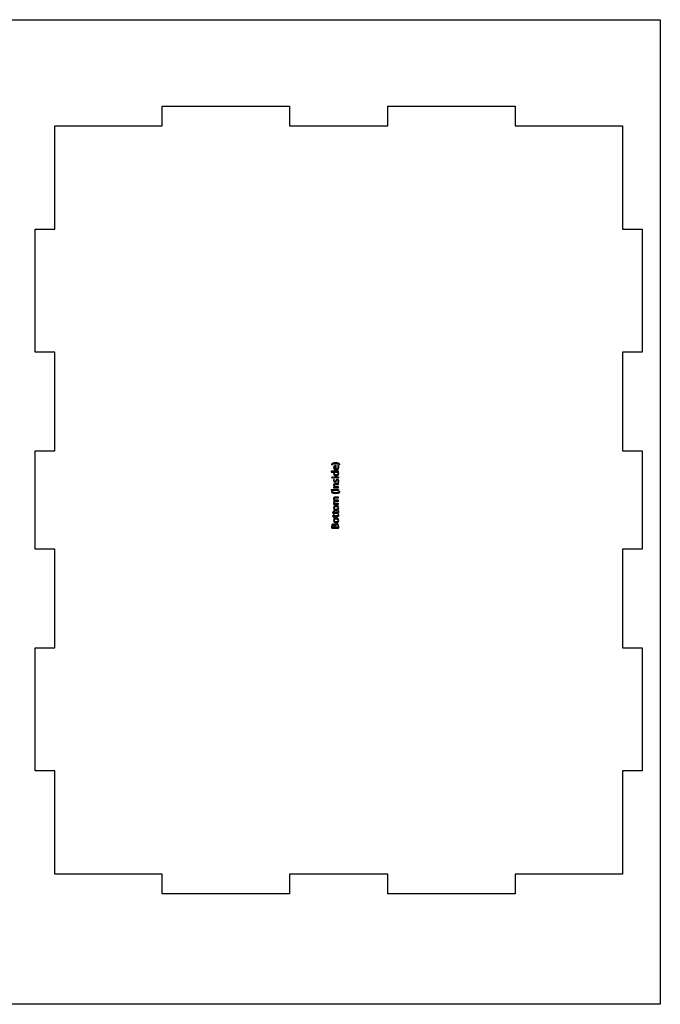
# Model space of a CAD drawing. Extents: x -1119 to 554, y -508 to 342.
# Tile 4 of 4: x 0 to 554, y -508 to 342. Entities that reach past the tile are written whole.
import ezdxf

# ---------------------------------------------------------------- set-up
doc = ezdxf.new("R2010")
doc.units = 0
doc.header["$MEASUREMENT"] = 0
doc.layers.add('LAYER_1', color=7, linetype='CONTINUOUS')

# ---------------------------------------------------------------- blocks, each defined once
blk = doc.blocks.new('BLOCK_4')
at = {"layer": 'LAYER_1', "color": 7}
blk.add_lwpolyline([(30.8, -395.76), (30.8, -306.47), (13.8, -306.47), (13.8, -200.17), (30.8, -200.17), (30.8, -115.13), (13.8, -115.13), (13.8, -30.09), (30.8, -30.09), (30.8, 54.95), (13.8, 54.95), (13.8, 161.25), (30.8, 161.25), (30.8, 250.54), (123.64, 250.54), (123.64, 267.54), (233.48, 267.54), (233.48, 250.54), (318.52, 250.54), (318.52, 267.54), (428.36, 267.54), (428.36, 250.54), (521.2, 250.54), (521.2, 161.25), (538.21, 161.25), (538.21, 54.95), (521.2, 54.95), (521.2, -30.09), (538.21, -30.09), (538.21, -115.13), (521.2, -115.13), (521.2, -200.17), (538.21, -200.17), (538.21, -306.47), (521.2, -306.47), (521.2, -395.76), (428.36, -395.76), (428.36, -412.77), (318.52, -412.77), (318.52, -395.76), (233.48, -395.76), (233.48, -412.77), (123.64, -412.77), (123.64, -395.76), (30.8, -395.76)], dxfattribs=at)

msp = doc.modelspace()

# ---------------------------------------------------------------- hatches: boundary and pattern name
at = {"layer": 'LAYER_1'}
h = msp.add_hatch(color=1, dxfattribs=at)
h.dxf.hatch_style = 2
edge = h.paths.add_edge_path()
edge.add_spline(control_points=[(277.09, -42.29), (276.2, -41.66), (275.04, -41.16), (273.42, -41.16), (271.8, -41.16), (270.65, -41.65), (269.75, -42.29), (269.75, -42.29), (269.75, -41.68), (269.75, -41.68), (270.49, -41.11), (271.65, -40.5), (273.42, -40.5), (275.18, -40.5), (276.33, -41.11), (277.09, -41.68), (277.09, -41.68), (277.09, -42.29), (277.09, -42.29)], knot_values=[0, 0, 0, 0, 1, 1, 1, 2, 2, 2, 3, 3, 3, 4, 4, 4, 5, 5, 5, 6, 6, 6, 6], degree=3, periodic=1)
h = msp.add_hatch(color=1, dxfattribs=at)
h.dxf.hatch_style = 2
edge = h.paths.add_edge_path()
edge.add_spline(control_points=[(269.61, -47.64), (269.61, -47.64), (274.88, -47.64), (274.88, -47.64), (275.26, -47.64), (275.71, -47.62), (276, -47.61), (276, -47.61), (276, -48.31), (276, -48.31), (276, -48.31), (275.25, -48.34), (275.25, -48.34), (275.25, -48.34), (275.25, -48.37), (275.25, -48.37), (275.73, -48.6), (276.1, -49.13), (276.1, -49.84), (276.1, -50.89), (275.21, -51.71), (273.89, -51.71), (272.44, -51.72), (271.55, -50.81), (271.55, -49.76), (271.55, -49.08), (271.87, -48.64), (272.21, -48.44), (272.21, -48.44), (272.21, -48.42), (272.21, -48.42), (272.21, -48.42), (269.61, -48.42), (269.61, -48.42), (269.61, -48.42), (269.61, -47.64), (269.61, -47.64), (269.61, -47.64), (269.61, -47.64), (269.61, -47.64)], knot_values=[0, 0, 0, 0, 1, 1, 1, 2, 2, 2, 3, 3, 3, 4, 4, 4, 5, 5, 5, 6, 6, 6, 7, 7, 7, 8, 8, 8, 9, 9, 9, 10, 10, 10, 11, 11, 11, 12, 12, 12, 13, 13, 13, 13], degree=3, periodic=1)
edge = h.paths.add_edge_path()
edge.add_spline(control_points=[(273.42, -48.42), (273.32, -48.42), (273.19, -48.43), (273.08, -48.46), (272.59, -48.58), (272.18, -49.01), (272.18, -49.6), (272.18, -50.42), (272.9, -50.91), (273.85, -50.91), (274.73, -50.91), (275.46, -50.47), (275.46, -49.62), (275.46, -49.09), (275.1, -48.6), (274.52, -48.46), (274.41, -48.43), (274.3, -48.42), (274.18, -48.42), (274.18, -48.42), (273.42, -48.42), (273.42, -48.42)], knot_values=[0, 0, 0, 0, 1, 1, 1, 2, 2, 2, 3, 3, 3, 4, 4, 4, 5, 5, 5, 6, 6, 6, 7, 7, 7, 7], degree=3, periodic=1)
h = msp.add_hatch(color=1, dxfattribs=at)
h.dxf.hatch_style = 2
edge = h.paths.add_edge_path()
edge.add_spline(control_points=[(273.97, -45.88), (275.04, -45.86), (275.48, -45.19), (275.48, -44.38), (275.48, -43.82), (275.38, -43.46), (275.25, -43.18), (275.25, -43.18), (275.82, -43.03), (275.82, -43.03), (275.95, -43.31), (276.1, -43.8), (276.1, -44.49), (276.1, -45.83), (275.21, -46.63), (273.89, -46.63), (272.58, -46.63), (271.55, -45.86), (271.55, -44.59), (271.55, -43.16), (272.79, -42.79), (273.6, -42.79), (273.76, -42.79), (273.88, -42.8), (273.97, -42.82), (273.97, -42.82), (273.97, -45.88), (273.97, -45.88), (273.97, -45.88), (273.97, -45.88), (273.97, -45.88)], knot_values=[0, 0, 0, 0, 1, 1, 1, 2, 2, 2, 3, 3, 3, 4, 4, 4, 5, 5, 5, 6, 6, 6, 7, 7, 7, 8, 8, 8, 9, 9, 9, 10, 10, 10, 10], degree=3, periodic=1)
edge = h.paths.add_edge_path()
edge.add_spline(control_points=[(273.4, -43.55), (272.91, -43.55), (272.12, -43.76), (272.12, -44.65), (272.12, -45.46), (272.85, -45.8), (273.4, -45.87), (273.4, -45.87), (273.4, -43.55), (273.4, -43.55)], knot_values=[0, 0, 0, 0, 1, 1, 1, 2, 2, 2, 3, 3, 3, 3], degree=3, periodic=1)
h = msp.add_hatch(color=1, dxfattribs=at)
h.dxf.hatch_style = 2
edge = h.paths.add_edge_path()
edge.add_spline(control_points=[(270.42, -52.62), (270.69, -52.62), (270.91, -52.81), (270.91, -53.12), (270.91, -53.41), (270.69, -53.6), (270.42, -53.6), (270.15, -53.6), (269.93, -53.4), (269.93, -53.1), (269.93, -52.82), (270.14, -52.62), (270.42, -52.62)], knot_values=[0, 0, 0, 0, 1, 1, 1, 2, 2, 2, 3, 3, 3, 4, 4, 4, 4], degree=3, periodic=1)
h.paths.add_polyline_path([(276, -53.5), (271.65, -53.5), (271.65, -52.71), (276, -52.71)])
h = msp.add_hatch(color=1, dxfattribs=at)
h.dxf.hatch_style = 2
edge = h.paths.add_edge_path()
edge.add_spline(control_points=[(272.82, -62.06), (272.37, -62.06), (272, -62.07), (271.64, -62.1), (271.64, -62.1), (271.64, -61.39), (271.64, -61.39), (271.64, -61.39), (272.37, -61.35), (272.37, -61.35), (272.37, -61.35), (272.37, -61.33), (272.37, -61.33), (271.96, -61.11), (271.55, -60.61), (271.55, -59.89), (271.55, -59.29), (271.91, -58.35), (273.41, -58.35), (273.41, -58.35), (276, -58.35), (276, -58.35), (276, -58.35), (276, -59.14), (276, -59.14), (276, -59.14), (273.49, -59.14), (273.49, -59.14), (272.79, -59.14), (272.2, -59.4), (272.2, -60.15), (272.2, -60.66), (272.57, -61.07), (273.01, -61.21), (273.11, -61.25), (273.25, -61.27), (273.38, -61.27), (273.38, -61.27), (276, -61.27), (276, -61.27), (276, -61.27), (276, -62.06), (276, -62.06), (276, -62.06), (272.82, -62.06), (272.82, -62.06), (272.82, -62.06), (272.82, -62.06), (272.82, -62.06)], knot_values=[0, 0, 0, 0, 1, 1, 1, 2, 2, 2, 3, 3, 3, 4, 4, 4, 5, 5, 5, 6, 6, 6, 7, 7, 7, 8, 8, 8, 9, 9, 9, 10, 10, 10, 11, 11, 11, 12, 12, 12, 13, 13, 13, 14, 14, 14, 15, 15, 15, 16, 16, 16, 16], degree=3, periodic=1)
h = msp.add_hatch(color=1, dxfattribs=at)
h.dxf.hatch_style = 2
edge = h.paths.add_edge_path()
edge.add_spline(control_points=[(275.2, -57.17), (275.35, -56.93), (275.51, -56.52), (275.51, -56.12), (275.51, -55.55), (275.23, -55.28), (274.86, -55.28), (274.48, -55.28), (274.28, -55.51), (274.07, -56.08), (273.78, -56.88), (273.36, -57.25), (272.83, -57.25), (272.13, -57.25), (271.56, -56.67), (271.56, -55.74), (271.56, -55.3), (271.67, -54.92), (271.83, -54.68), (271.83, -54.68), (272.4, -54.87), (272.4, -54.87), (272.29, -55.04), (272.14, -55.36), (272.14, -55.76), (272.14, -56.23), (272.41, -56.48), (272.74, -56.48), (273.1, -56.48), (273.26, -56.23), (273.48, -55.66), (273.76, -54.92), (274.14, -54.52), (274.79, -54.52), (275.56, -54.52), (276.1, -55.12), (276.1, -56.14), (276.1, -56.62), (275.98, -57.06), (275.8, -57.37), (275.8, -57.37), (275.2, -57.17), (275.2, -57.17)], knot_values=[0, 0, 0, 0, 1, 1, 1, 2, 2, 2, 3, 3, 3, 4, 4, 4, 5, 5, 5, 6, 6, 6, 7, 7, 7, 8, 8, 8, 9, 9, 9, 10, 10, 10, 11, 11, 11, 12, 12, 12, 13, 13, 13, 14, 14, 14, 14], degree=3, periodic=1)
h = msp.add_hatch(color=1, dxfattribs=at)
h.dxf.hatch_style = 2
edge = h.paths.add_edge_path()
edge.add_spline(control_points=[(269.75, -65.15), (270.65, -65.8), (271.81, -66.27), (273.45, -66.27), (275.05, -66.27), (276.19, -65.78), (277.09, -65.15), (277.09, -65.15), (277.09, -65.76), (277.09, -65.76), (276.34, -66.33), (275.19, -66.94), (273.44, -66.94), (271.67, -66.93), (270.51, -66.33), (269.75, -65.76), (269.75, -65.76), (269.75, -65.15), (269.75, -65.15)], knot_values=[0, 0, 0, 0, 1, 1, 1, 2, 2, 2, 3, 3, 3, 4, 4, 4, 5, 5, 5, 6, 6, 6, 6], degree=3, periodic=1)
h = msp.add_hatch(color=1, dxfattribs=at)
h.dxf.hatch_style = 2
h.paths.add_polyline_path([(269.93, -63.49), (276, -63.49), (276, -64.28), (269.93, -64.28)])
h = msp.add_hatch(color=1, dxfattribs=at)
h.dxf.hatch_style = 2
edge = h.paths.add_edge_path()
edge.add_spline(control_points=[(272.82, -76.27), (272.37, -76.27), (272, -76.29), (271.64, -76.31), (271.64, -76.31), (271.64, -75.61), (271.64, -75.61), (271.64, -75.61), (272.36, -75.58), (272.36, -75.58), (272.36, -75.58), (272.36, -75.55), (272.36, -75.55), (271.94, -75.31), (271.55, -74.9), (271.55, -74.17), (271.55, -73.59), (271.91, -73.14), (272.43, -72.95), (272.43, -72.95), (272.43, -72.93), (272.43, -72.93), (272.17, -72.8), (272, -72.62), (271.86, -72.44), (271.66, -72.18), (271.55, -71.89), (271.55, -71.48), (271.55, -70.9), (271.93, -70.04), (273.45, -70.04), (273.45, -70.04), (276, -70.04), (276, -70.04), (276, -70.04), (276, -70.81), (276, -70.81), (276, -70.81), (273.54, -70.81), (273.54, -70.81), (272.7, -70.81), (272.2, -71.13), (272.2, -71.76), (272.2, -72.22), (272.54, -72.56), (272.91, -72.71), (273.03, -72.74), (273.17, -72.77), (273.31, -72.77), (273.31, -72.77), (276, -72.77), (276, -72.77), (276, -72.77), (276, -73.54), (276, -73.54), (276, -73.54), (273.39, -73.54), (273.39, -73.54), (272.7, -73.54), (272.2, -73.85), (272.2, -74.45), (272.2, -74.94), (272.6, -75.31), (273, -75.43), (273.1, -75.48), (273.25, -75.5), (273.38, -75.5), (273.38, -75.5), (276, -75.5), (276, -75.5), (276, -75.5), (276, -76.27), (276, -76.27), (276, -76.27), (272.82, -76.27), (272.82, -76.27), (272.82, -76.27), (272.82, -76.27), (272.82, -76.27)], knot_values=[0, 0, 0, 0, 1, 1, 1, 2, 2, 2, 3, 3, 3, 4, 4, 4, 5, 5, 5, 6, 6, 6, 7, 7, 7, 8, 8, 8, 9, 9, 9, 10, 10, 10, 11, 11, 11, 12, 12, 12, 13, 13, 13, 14, 14, 14, 15, 15, 15, 16, 16, 16, 17, 17, 17, 18, 18, 18, 19, 19, 19, 20, 20, 20, 21, 21, 21, 22, 22, 22, 23, 23, 23, 24, 24, 24, 25, 25, 25, 26, 26, 26, 26], degree=3, periodic=1)
h = msp.add_hatch(color=1, dxfattribs=at)
h.dxf.hatch_style = 2
edge = h.paths.add_edge_path()
edge.add_spline(control_points=[(270.6, -83.18), (270.6, -83.18), (271.64, -83.18), (271.64, -83.18), (271.64, -83.18), (271.64, -82.05), (271.64, -82.05), (271.64, -82.05), (272.25, -82.05), (272.25, -82.05), (272.25, -82.05), (272.25, -83.18), (272.25, -83.18), (272.25, -83.18), (274.6, -83.18), (274.6, -83.18), (275.14, -83.18), (275.44, -83.03), (275.44, -82.59), (275.44, -82.37), (275.43, -82.25), (275.39, -82.13), (275.39, -82.13), (275.99, -82.09), (275.99, -82.09), (276.05, -82.25), (276.1, -82.49), (276.1, -82.79), (276.1, -83.16), (275.98, -83.46), (275.77, -83.65), (275.53, -83.87), (275.14, -83.96), (274.62, -83.96), (274.62, -83.96), (272.25, -83.96), (272.25, -83.96), (272.25, -83.96), (272.25, -84.63), (272.25, -84.63), (272.25, -84.63), (271.64, -84.63), (271.64, -84.63), (271.64, -84.63), (271.64, -83.96), (271.64, -83.96), (271.64, -83.96), (270.83, -83.96), (270.83, -83.96), (270.83, -83.96), (270.6, -83.18), (270.6, -83.18)], knot_values=[0, 0, 0, 0, 1, 1, 1, 2, 2, 2, 3, 3, 3, 4, 4, 4, 5, 5, 5, 6, 6, 6, 7, 7, 7, 8, 8, 8, 9, 9, 9, 10, 10, 10, 11, 11, 11, 12, 12, 12, 13, 13, 13, 14, 14, 14, 15, 15, 15, 16, 16, 16, 17, 17, 17, 17], degree=3, periodic=1)
h = msp.add_hatch(color=1, dxfattribs=at)
h.dxf.hatch_style = 2
edge = h.paths.add_edge_path()
edge.add_spline(control_points=[(270.6, -86.16), (270.6, -86.16), (271.64, -86.16), (271.64, -86.16), (271.64, -86.16), (271.64, -85.03), (271.64, -85.03), (271.64, -85.03), (272.25, -85.03), (272.25, -85.03), (272.25, -85.03), (272.25, -86.16), (272.25, -86.16), (272.25, -86.16), (274.6, -86.16), (274.6, -86.16), (275.14, -86.16), (275.44, -86.01), (275.44, -85.57), (275.44, -85.35), (275.43, -85.22), (275.39, -85.11), (275.39, -85.11), (275.99, -85.07), (275.99, -85.07), (276.05, -85.22), (276.1, -85.47), (276.1, -85.77), (276.1, -86.14), (275.98, -86.44), (275.77, -86.63), (275.53, -86.84), (275.14, -86.93), (274.62, -86.93), (274.62, -86.93), (272.25, -86.93), (272.25, -86.93), (272.25, -86.93), (272.25, -87.61), (272.25, -87.61), (272.25, -87.61), (271.64, -87.61), (271.64, -87.61), (271.64, -87.61), (271.64, -86.93), (271.64, -86.93), (271.64, -86.93), (270.83, -86.93), (270.83, -86.93), (270.83, -86.93), (270.6, -86.16), (270.6, -86.16)], knot_values=[0, 0, 0, 0, 1, 1, 1, 2, 2, 2, 3, 3, 3, 4, 4, 4, 5, 5, 5, 6, 6, 6, 7, 7, 7, 8, 8, 8, 9, 9, 9, 10, 10, 10, 11, 11, 11, 12, 12, 12, 13, 13, 13, 14, 14, 14, 15, 15, 15, 16, 16, 16, 17, 17, 17, 17], degree=3, periodic=1)
h = msp.add_hatch(color=1, dxfattribs=at)
h.dxf.hatch_style = 2
edge = h.paths.add_edge_path()
edge.add_spline(control_points=[(273.79, -77.27), (275.4, -77.27), (276.1, -78.39), (276.1, -79.44), (276.1, -80.61), (275.24, -81.53), (273.86, -81.53), (272.41, -81.53), (271.55, -80.56), (271.55, -79.37), (271.55, -78.12), (272.46, -77.27), (273.79, -77.27)], knot_values=[0, 0, 0, 0, 1, 1, 1, 2, 2, 2, 3, 3, 3, 4, 4, 4, 4], degree=3, periodic=1)
edge = h.paths.add_edge_path()
edge.add_spline(control_points=[(273.83, -80.72), (274.79, -80.72), (275.51, -80.18), (275.51, -79.4), (275.51, -78.65), (274.8, -78.08), (273.82, -78.08), (273.08, -78.08), (272.15, -78.45), (272.15, -79.38), (272.15, -80.31), (273.01, -80.72), (273.83, -80.72)], knot_values=[0, 0, 0, 0, 1, 1, 1, 2, 2, 2, 3, 3, 3, 4, 4, 4, 4], degree=3, periodic=1)
h = msp.add_hatch(color=1, dxfattribs=at)
h.dxf.hatch_style = 2
edge = h.paths.add_edge_path()
edge.add_spline(control_points=[(270.02, -96.94), (269.94, -96.6), (269.89, -96.05), (269.89, -95.51), (269.89, -94.73), (270.02, -94.22), (270.33, -93.86), (270.56, -93.54), (270.92, -93.34), (271.4, -93.34), (272, -93.34), (272.51, -93.74), (272.73, -94.37), (272.73, -94.37), (272.76, -94.37), (272.76, -94.37), (272.9, -93.79), (273.37, -93.12), (274.27, -93.12), (274.79, -93.12), (275.2, -93.32), (275.49, -93.64), (275.88, -94.05), (276.05, -94.74), (276.05, -95.73), (276.05, -96.27), (276.02, -96.68), (275.98, -96.94), (275.98, -96.94), (270.02, -96.94), (270.02, -96.94), (270.02, -96.94), (270.02, -96.94), (270.02, -96.94)], knot_values=[0, 0, 0, 0, 1, 1, 1, 2, 2, 2, 3, 3, 3, 4, 4, 4, 5, 5, 5, 6, 6, 6, 7, 7, 7, 8, 8, 8, 9, 9, 9, 10, 10, 10, 11, 11, 11, 11], degree=3, periodic=1)
edge = h.paths.add_edge_path()
edge.add_spline(control_points=[(272.51, -96.16), (272.51, -96.16), (272.51, -95.45), (272.51, -95.45), (272.51, -94.63), (272.07, -94.14), (271.48, -94.14), (270.78, -94.14), (270.49, -94.67), (270.49, -95.47), (270.49, -95.82), (270.52, -96.03), (270.55, -96.16), (270.55, -96.16), (272.51, -96.16), (272.51, -96.16), (272.51, -96.16), (272.51, -96.16), (272.51, -96.16)], knot_values=[0, 0, 0, 0, 1, 1, 1, 2, 2, 2, 3, 3, 3, 4, 4, 4, 5, 5, 5, 6, 6, 6, 6], degree=3, periodic=1)
edge = h.paths.add_edge_path()
edge.add_spline(control_points=[(275.41, -96.16), (275.43, -96), (275.44, -95.78), (275.44, -95.5), (275.44, -94.69), (275.15, -93.95), (274.26, -93.95), (273.45, -93.95), (273.09, -94.66), (273.09, -95.51), (273.09, -95.51), (273.09, -96.16), (273.09, -96.16), (273.09, -96.16), (275.41, -96.16), (275.41, -96.16), (275.41, -96.16), (275.41, -96.16), (275.41, -96.16)], knot_values=[0, 0, 0, 0, 1, 1, 1, 2, 2, 2, 3, 3, 3, 4, 4, 4, 5, 5, 5, 6, 6, 6, 6], degree=3, periodic=1)
h = msp.add_hatch(color=1, dxfattribs=at)
h.dxf.hatch_style = 2
edge = h.paths.add_edge_path()
edge.add_spline(control_points=[(273.79, -88.11), (275.4, -88.11), (276.1, -89.24), (276.1, -90.28), (276.1, -91.46), (275.24, -92.37), (273.86, -92.37), (272.41, -92.37), (271.55, -91.41), (271.55, -90.21), (271.55, -88.96), (272.46, -88.11), (273.79, -88.11)], knot_values=[0, 0, 0, 0, 1, 1, 1, 2, 2, 2, 3, 3, 3, 4, 4, 4, 4], degree=3, periodic=1)
edge = h.paths.add_edge_path()
edge.add_spline(control_points=[(273.83, -91.56), (274.79, -91.56), (275.51, -91.02), (275.51, -90.25), (275.51, -89.49), (274.8, -88.92), (273.82, -88.92), (273.08, -88.92), (272.15, -89.29), (272.15, -90.23), (272.15, -91.16), (273.01, -91.56), (273.83, -91.56)], knot_values=[0, 0, 0, 0, 1, 1, 1, 2, 2, 2, 3, 3, 3, 4, 4, 4, 4], degree=3, periodic=1)

# ---------------------------------------------------------------- linework, layer by layer
at = {"layer": 'LAYER_1', "color": 7}
msp.add_lwpolyline([(-1118.61, 342.23), (553.83, 342.23), (553.83, -508.16), (-1118.61, -508.16), (-1118.61, 342.23)], dxfattribs=at)
at = {"layer": 'LAYER_1'}
for points in [[(276, -53.5), (271.65, -53.5), (271.65, -52.71), (276, -52.71), (276, -53.5)], [(269.93, -63.49), (276, -63.49), (276, -64.28), (269.93, -64.28), (269.93, -63.49)]]:
    msp.add_lwpolyline(points, dxfattribs=at)
for points, knots in [([(277.09, -42.29), (276.2, -41.66), (275.04, -41.16), (273.42, -41.16), (271.8, -41.16), (270.65, -41.65), (269.75, -42.29), (269.75, -42.29), (269.75, -41.68), (269.75, -41.68), (270.49, -41.11), (271.65, -40.5), (273.42, -40.5), (275.18, -40.5), (276.33, -41.11), (277.09, -41.68), (277.09, -41.68), (277.09, -42.29), (277.09, -42.29)], [0, 0, 0, 0, 1, 1, 1, 2, 2, 2, 3, 3, 3, 4, 4, 4, 5, 5, 5, 6, 6, 6, 6]), ([(269.61, -47.64), (269.61, -47.64), (274.88, -47.64), (274.88, -47.64), (275.26, -47.64), (275.71, -47.62), (276, -47.61), (276, -47.61), (276, -48.31), (276, -48.31), (276, -48.31), (275.25, -48.34), (275.25, -48.34), (275.25, -48.34), (275.25, -48.37), (275.25, -48.37), (275.73, -48.6), (276.1, -49.13), (276.1, -49.84), (276.1, -50.89), (275.21, -51.71), (273.89, -51.71), (272.44, -51.72), (271.55, -50.81), (271.55, -49.76), (271.55, -49.08), (271.87, -48.64), (272.21, -48.44), (272.21, -48.44), (272.21, -48.42), (272.21, -48.42), (272.21, -48.42), (269.61, -48.42), (269.61, -48.42), (269.61, -48.42), (269.61, -47.64), (269.61, -47.64), (269.61, -47.64), (269.61, -47.64), (269.61, -47.64)], [0, 0, 0, 0, 1, 1, 1, 2, 2, 2, 3, 3, 3, 4, 4, 4, 5, 5, 5, 6, 6, 6, 7, 7, 7, 8, 8, 8, 9, 9, 9, 10, 10, 10, 11, 11, 11, 12, 12, 12, 13, 13, 13, 13]), ([(273.97, -45.88), (275.04, -45.86), (275.48, -45.19), (275.48, -44.38), (275.48, -43.82), (275.38, -43.46), (275.25, -43.18), (275.25, -43.18), (275.82, -43.03), (275.82, -43.03), (275.95, -43.31), (276.1, -43.8), (276.1, -44.49), (276.1, -45.83), (275.21, -46.63), (273.89, -46.63), (272.58, -46.63), (271.55, -45.86), (271.55, -44.59), (271.55, -43.16), (272.79, -42.79), (273.6, -42.79), (273.76, -42.79), (273.88, -42.8), (273.97, -42.82), (273.97, -42.82), (273.97, -45.88), (273.97, -45.88), (273.97, -45.88), (273.97, -45.88), (273.97, -45.88)], [0, 0, 0, 0, 1, 1, 1, 2, 2, 2, 3, 3, 3, 4, 4, 4, 5, 5, 5, 6, 6, 6, 7, 7, 7, 8, 8, 8, 9, 9, 9, 10, 10, 10, 10]), ([(273.4, -43.55), (272.91, -43.55), (272.12, -43.76), (272.12, -44.65), (272.12, -45.46), (272.85, -45.8), (273.4, -45.87), (273.4, -45.87), (273.4, -43.55), (273.4, -43.55)], [0, 0, 0, 0, 1, 1, 1, 2, 2, 2, 3, 3, 3, 3]), ([(273.42, -48.42), (273.32, -48.42), (273.19, -48.43), (273.08, -48.46), (272.59, -48.58), (272.18, -49.01), (272.18, -49.6), (272.18, -50.42), (272.9, -50.91), (273.85, -50.91), (274.73, -50.91), (275.46, -50.47), (275.46, -49.62), (275.46, -49.09), (275.1, -48.6), (274.52, -48.46), (274.41, -48.43), (274.3, -48.42), (274.18, -48.42), (274.18, -48.42), (273.42, -48.42), (273.42, -48.42)], [0, 0, 0, 0, 1, 1, 1, 2, 2, 2, 3, 3, 3, 4, 4, 4, 5, 5, 5, 6, 6, 6, 7, 7, 7, 7]), ([(270.42, -52.62), (270.69, -52.62), (270.91, -52.81), (270.91, -53.12), (270.91, -53.41), (270.69, -53.6), (270.42, -53.6), (270.15, -53.6), (269.93, -53.4), (269.93, -53.1), (269.93, -52.82), (270.14, -52.62), (270.42, -52.62)], [0, 0, 0, 0, 1, 1, 1, 2, 2, 2, 3, 3, 3, 4, 4, 4, 4]), ([(272.82, -62.06), (272.37, -62.06), (272, -62.07), (271.64, -62.1), (271.64, -62.1), (271.64, -61.39), (271.64, -61.39), (271.64, -61.39), (272.37, -61.35), (272.37, -61.35), (272.37, -61.35), (272.37, -61.33), (272.37, -61.33), (271.96, -61.11), (271.55, -60.61), (271.55, -59.89), (271.55, -59.29), (271.91, -58.35), (273.41, -58.35), (273.41, -58.35), (276, -58.35), (276, -58.35), (276, -58.35), (276, -59.14), (276, -59.14), (276, -59.14), (273.49, -59.14), (273.49, -59.14), (272.79, -59.14), (272.2, -59.4), (272.2, -60.15), (272.2, -60.66), (272.57, -61.07), (273.01, -61.21), (273.11, -61.25), (273.25, -61.27), (273.38, -61.27), (273.38, -61.27), (276, -61.27), (276, -61.27), (276, -61.27), (276, -62.06), (276, -62.06), (276, -62.06), (272.82, -62.06), (272.82, -62.06), (272.82, -62.06), (272.82, -62.06), (272.82, -62.06)], [0, 0, 0, 0, 1, 1, 1, 2, 2, 2, 3, 3, 3, 4, 4, 4, 5, 5, 5, 6, 6, 6, 7, 7, 7, 8, 8, 8, 9, 9, 9, 10, 10, 10, 11, 11, 11, 12, 12, 12, 13, 13, 13, 14, 14, 14, 15, 15, 15, 16, 16, 16, 16]), ([(275.2, -57.17), (275.35, -56.93), (275.51, -56.52), (275.51, -56.12), (275.51, -55.55), (275.23, -55.28), (274.86, -55.28), (274.48, -55.28), (274.28, -55.51), (274.07, -56.08), (273.78, -56.88), (273.36, -57.25), (272.83, -57.25), (272.13, -57.25), (271.56, -56.67), (271.56, -55.74), (271.56, -55.3), (271.67, -54.92), (271.83, -54.68), (271.83, -54.68), (272.4, -54.87), (272.4, -54.87), (272.29, -55.04), (272.14, -55.36), (272.14, -55.76), (272.14, -56.23), (272.41, -56.48), (272.74, -56.48), (273.1, -56.48), (273.26, -56.23), (273.48, -55.66), (273.76, -54.92), (274.14, -54.52), (274.79, -54.52), (275.56, -54.52), (276.1, -55.12), (276.1, -56.14), (276.1, -56.62), (275.98, -57.06), (275.8, -57.37), (275.8, -57.37), (275.2, -57.17), (275.2, -57.17)], [0, 0, 0, 0, 1, 1, 1, 2, 2, 2, 3, 3, 3, 4, 4, 4, 5, 5, 5, 6, 6, 6, 7, 7, 7, 8, 8, 8, 9, 9, 9, 10, 10, 10, 11, 11, 11, 12, 12, 12, 13, 13, 13, 14, 14, 14, 14]), ([(269.75, -65.15), (270.65, -65.8), (271.81, -66.27), (273.45, -66.27), (275.05, -66.27), (276.19, -65.78), (277.09, -65.15), (277.09, -65.15), (277.09, -65.76), (277.09, -65.76), (276.34, -66.33), (275.19, -66.94), (273.44, -66.94), (271.67, -66.93), (270.51, -66.33), (269.75, -65.76), (269.75, -65.76), (269.75, -65.15), (269.75, -65.15)], [0, 0, 0, 0, 1, 1, 1, 2, 2, 2, 3, 3, 3, 4, 4, 4, 5, 5, 5, 6, 6, 6, 6]), ([(272.82, -76.27), (272.37, -76.27), (272, -76.29), (271.64, -76.31), (271.64, -76.31), (271.64, -75.61), (271.64, -75.61), (271.64, -75.61), (272.36, -75.58), (272.36, -75.58), (272.36, -75.58), (272.36, -75.55), (272.36, -75.55), (271.94, -75.31), (271.55, -74.9), (271.55, -74.17), (271.55, -73.59), (271.91, -73.14), (272.43, -72.95), (272.43, -72.95), (272.43, -72.93), (272.43, -72.93), (272.17, -72.8), (272, -72.62), (271.86, -72.44), (271.66, -72.18), (271.55, -71.89), (271.55, -71.48), (271.55, -70.9), (271.93, -70.04), (273.45, -70.04), (273.45, -70.04), (276, -70.04), (276, -70.04), (276, -70.04), (276, -70.81), (276, -70.81), (276, -70.81), (273.54, -70.81), (273.54, -70.81), (272.7, -70.81), (272.2, -71.13), (272.2, -71.76), (272.2, -72.22), (272.54, -72.56), (272.91, -72.71), (273.03, -72.74), (273.17, -72.77), (273.31, -72.77), (273.31, -72.77), (276, -72.77), (276, -72.77), (276, -72.77), (276, -73.54), (276, -73.54), (276, -73.54), (273.39, -73.54), (273.39, -73.54), (272.7, -73.54), (272.2, -73.85), (272.2, -74.45), (272.2, -74.94), (272.6, -75.31), (273, -75.43), (273.1, -75.48), (273.25, -75.5), (273.38, -75.5), (273.38, -75.5), (276, -75.5), (276, -75.5), (276, -75.5), (276, -76.27), (276, -76.27), (276, -76.27), (272.82, -76.27), (272.82, -76.27), (272.82, -76.27), (272.82, -76.27), (272.82, -76.27)], [0, 0, 0, 0, 1, 1, 1, 2, 2, 2, 3, 3, 3, 4, 4, 4, 5, 5, 5, 6, 6, 6, 7, 7, 7, 8, 8, 8, 9, 9, 9, 10, 10, 10, 11, 11, 11, 12, 12, 12, 13, 13, 13, 14, 14, 14, 15, 15, 15, 16, 16, 16, 17, 17, 17, 18, 18, 18, 19, 19, 19, 20, 20, 20, 21, 21, 21, 22, 22, 22, 23, 23, 23, 24, 24, 24, 25, 25, 25, 26, 26, 26, 26]), ([(270.6, -83.18), (270.6, -83.18), (271.64, -83.18), (271.64, -83.18), (271.64, -83.18), (271.64, -82.05), (271.64, -82.05), (271.64, -82.05), (272.25, -82.05), (272.25, -82.05), (272.25, -82.05), (272.25, -83.18), (272.25, -83.18), (272.25, -83.18), (274.6, -83.18), (274.6, -83.18), (275.14, -83.18), (275.44, -83.03), (275.44, -82.59), (275.44, -82.37), (275.43, -82.25), (275.39, -82.13), (275.39, -82.13), (275.99, -82.09), (275.99, -82.09), (276.05, -82.25), (276.1, -82.49), (276.1, -82.79), (276.1, -83.16), (275.98, -83.46), (275.77, -83.65), (275.53, -83.87), (275.14, -83.96), (274.62, -83.96), (274.62, -83.96), (272.25, -83.96), (272.25, -83.96), (272.25, -83.96), (272.25, -84.63), (272.25, -84.63), (272.25, -84.63), (271.64, -84.63), (271.64, -84.63), (271.64, -84.63), (271.64, -83.96), (271.64, -83.96), (271.64, -83.96), (270.83, -83.96), (270.83, -83.96), (270.83, -83.96), (270.6, -83.18), (270.6, -83.18)], [0, 0, 0, 0, 1, 1, 1, 2, 2, 2, 3, 3, 3, 4, 4, 4, 5, 5, 5, 6, 6, 6, 7, 7, 7, 8, 8, 8, 9, 9, 9, 10, 10, 10, 11, 11, 11, 12, 12, 12, 13, 13, 13, 14, 14, 14, 15, 15, 15, 16, 16, 16, 17, 17, 17, 17]), ([(270.6, -86.16), (270.6, -86.16), (271.64, -86.16), (271.64, -86.16), (271.64, -86.16), (271.64, -85.03), (271.64, -85.03), (271.64, -85.03), (272.25, -85.03), (272.25, -85.03), (272.25, -85.03), (272.25, -86.16), (272.25, -86.16), (272.25, -86.16), (274.6, -86.16), (274.6, -86.16), (275.14, -86.16), (275.44, -86.01), (275.44, -85.57), (275.44, -85.35), (275.43, -85.22), (275.39, -85.11), (275.39, -85.11), (275.99, -85.07), (275.99, -85.07), (276.05, -85.22), (276.1, -85.47), (276.1, -85.77), (276.1, -86.14), (275.98, -86.44), (275.77, -86.63), (275.53, -86.84), (275.14, -86.93), (274.62, -86.93), (274.62, -86.93), (272.25, -86.93), (272.25, -86.93), (272.25, -86.93), (272.25, -87.61), (272.25, -87.61), (272.25, -87.61), (271.64, -87.61), (271.64, -87.61), (271.64, -87.61), (271.64, -86.93), (271.64, -86.93), (271.64, -86.93), (270.83, -86.93), (270.83, -86.93), (270.83, -86.93), (270.6, -86.16), (270.6, -86.16)], [0, 0, 0, 0, 1, 1, 1, 2, 2, 2, 3, 3, 3, 4, 4, 4, 5, 5, 5, 6, 6, 6, 7, 7, 7, 8, 8, 8, 9, 9, 9, 10, 10, 10, 11, 11, 11, 12, 12, 12, 13, 13, 13, 14, 14, 14, 15, 15, 15, 16, 16, 16, 17, 17, 17, 17]), ([(273.79, -77.27), (275.4, -77.27), (276.1, -78.39), (276.1, -79.44), (276.1, -80.61), (275.24, -81.53), (273.86, -81.53), (272.41, -81.53), (271.55, -80.56), (271.55, -79.37), (271.55, -78.12), (272.46, -77.27), (273.79, -77.27)], [0, 0, 0, 0, 1, 1, 1, 2, 2, 2, 3, 3, 3, 4, 4, 4, 4]), ([(273.83, -80.72), (274.79, -80.72), (275.51, -80.18), (275.51, -79.4), (275.51, -78.65), (274.8, -78.08), (273.82, -78.08), (273.08, -78.08), (272.15, -78.45), (272.15, -79.38), (272.15, -80.31), (273.01, -80.72), (273.83, -80.72)], [0, 0, 0, 0, 1, 1, 1, 2, 2, 2, 3, 3, 3, 4, 4, 4, 4]), ([(270.02, -96.94), (269.94, -96.6), (269.89, -96.05), (269.89, -95.51), (269.89, -94.73), (270.02, -94.22), (270.33, -93.86), (270.56, -93.54), (270.92, -93.34), (271.4, -93.34), (272, -93.34), (272.51, -93.74), (272.73, -94.37), (272.73, -94.37), (272.76, -94.37), (272.76, -94.37), (272.9, -93.79), (273.37, -93.12), (274.27, -93.12), (274.79, -93.12), (275.2, -93.32), (275.49, -93.64), (275.88, -94.05), (276.05, -94.74), (276.05, -95.73), (276.05, -96.27), (276.02, -96.68), (275.98, -96.94), (275.98, -96.94), (270.02, -96.94), (270.02, -96.94), (270.02, -96.94), (270.02, -96.94), (270.02, -96.94)], [0, 0, 0, 0, 1, 1, 1, 2, 2, 2, 3, 3, 3, 4, 4, 4, 5, 5, 5, 6, 6, 6, 7, 7, 7, 8, 8, 8, 9, 9, 9, 10, 10, 10, 11, 11, 11, 11]), ([(273.79, -88.11), (275.4, -88.11), (276.1, -89.24), (276.1, -90.28), (276.1, -91.46), (275.24, -92.37), (273.86, -92.37), (272.41, -92.37), (271.55, -91.41), (271.55, -90.21), (271.55, -88.96), (272.46, -88.11), (273.79, -88.11)], [0, 0, 0, 0, 1, 1, 1, 2, 2, 2, 3, 3, 3, 4, 4, 4, 4]), ([(273.83, -91.56), (274.79, -91.56), (275.51, -91.02), (275.51, -90.25), (275.51, -89.49), (274.8, -88.92), (273.82, -88.92), (273.08, -88.92), (272.15, -89.29), (272.15, -90.23), (272.15, -91.16), (273.01, -91.56), (273.83, -91.56)], [0, 0, 0, 0, 1, 1, 1, 2, 2, 2, 3, 3, 3, 4, 4, 4, 4]), ([(272.51, -96.16), (272.51, -96.16), (272.51, -95.45), (272.51, -95.45), (272.51, -94.63), (272.07, -94.14), (271.48, -94.14), (270.78, -94.14), (270.49, -94.67), (270.49, -95.47), (270.49, -95.82), (270.52, -96.03), (270.55, -96.16), (270.55, -96.16), (272.51, -96.16), (272.51, -96.16), (272.51, -96.16), (272.51, -96.16), (272.51, -96.16)], [0, 0, 0, 0, 1, 1, 1, 2, 2, 2, 3, 3, 3, 4, 4, 4, 5, 5, 5, 6, 6, 6, 6]), ([(275.41, -96.16), (275.43, -96), (275.44, -95.78), (275.44, -95.5), (275.44, -94.69), (275.15, -93.95), (274.26, -93.95), (273.45, -93.95), (273.09, -94.66), (273.09, -95.51), (273.09, -95.51), (273.09, -96.16), (273.09, -96.16), (273.09, -96.16), (275.41, -96.16), (275.41, -96.16), (275.41, -96.16), (275.41, -96.16), (275.41, -96.16)], [0, 0, 0, 0, 1, 1, 1, 2, 2, 2, 3, 3, 3, 4, 4, 4, 5, 5, 5, 6, 6, 6, 6])]:
    msp.add_open_spline(points, degree=3, knots=knots, dxfattribs=at)

# ---------------------------------------------------------------- block references
msp.add_blockref('BLOCK_4', (0, 0), dxfattribs=at)

doc.saveas('drawing.dxf')
